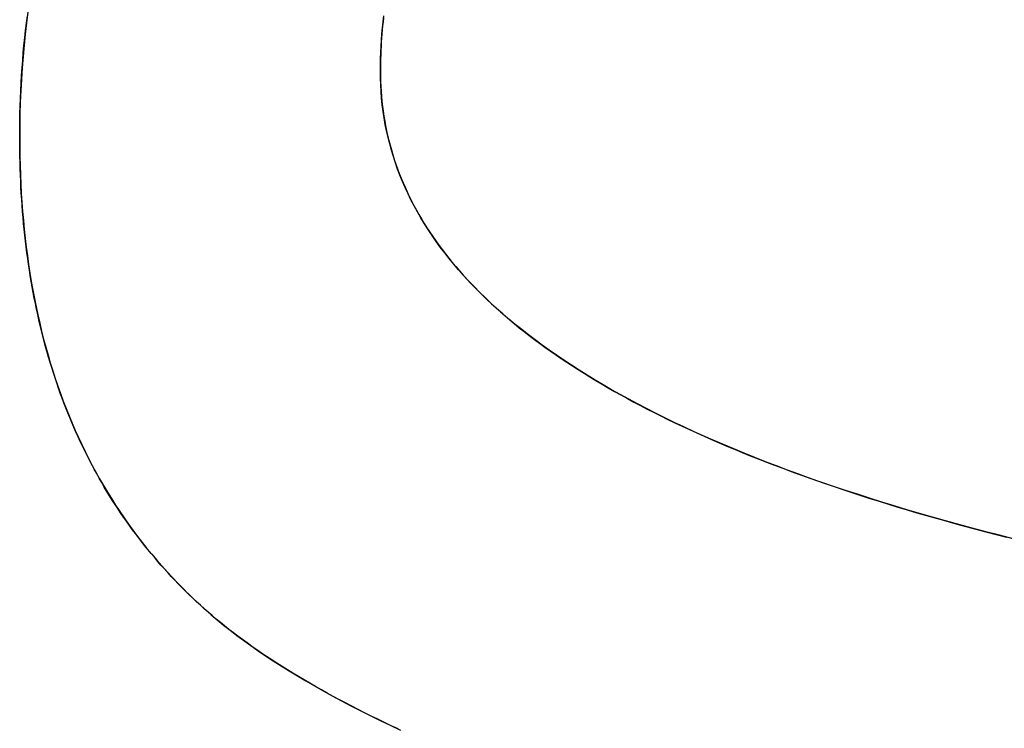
# Model space of a CAD drawing. Extents: x -1.48 to 1.48, y -1.03 to 1.03.
# Tile 44 of 90: x 0.0124 to 0.0456, y -0.5728 to -0.5489. Entities that reach past the tile are written whole.
import ezdxf

# ---------------------------------------------------------------- set-up
doc = ezdxf.new("R2010")
doc.units = 0
doc.layers.get('0').update_dxf_attribs({"linetype": 'CONTINUOUS'})

# ---------------------------------------------------------------- blocks, each defined once
blk = doc.blocks.new('*U1')
for p, q in [((0.024592, -0.550631, 0.154), (0.024592, -0.550631, 0.1539)), ((0.024592, -0.550631, 0.154), (0.024592, -0.550631, 0.1539)), ((0.012421, -0.552851, 0.154), (0.012421, -0.552851, 0.1539)), ((0.012421, -0.552851, 0.154), (0.012421, -0.552851, 0.1539))]:
    blk.add_line(p, q)
for points in [[(0.012421, -0.552851, 0.154), (0.012422, -0.552587, 0.154), (0.012425, -0.552324, 0.154), (0.01243, -0.552063, 0.154), (0.012437, -0.551802, 0.154), (0.012446, -0.551542, 0.154), (0.012457, -0.551284, 0.154), (0.01247, -0.551026, 0.154), (0.012485, -0.55077, 0.154), (0.012502, -0.550515, 0.154), (0.012522, -0.550261, 0.154), (0.012543, -0.550008, 0.154), (0.012566, -0.549756, 0.154), (0.012591, -0.549505, 0.154), (0.012618, -0.549256, 0.154), (0.012648, -0.549007, 0.154), (0.012679, -0.54876, 0.154)], [(0.012696, -0.548626, 0.1539), (0.012649, -0.548997, 0.1539), (0.012605, -0.549372, 0.1539), (0.012567, -0.549748, 0.1539), (0.012533, -0.550127, 0.1539), (0.012503, -0.550509, 0.1539), (0.012478, -0.550893, 0.1539), (0.012457, -0.55128, 0.1539), (0.012441, -0.551669, 0.1539), (0.01243, -0.55206, 0.1539), (0.012423, -0.552455, 0.1539), (0.012421, -0.552851, 0.1539)], [(0.012696, -0.548626, 0.1539), (0.012649, -0.548997, 0.1539), (0.012605, -0.549372, 0.1539), (0.012567, -0.549748, 0.1539), (0.012533, -0.550127, 0.1539), (0.012503, -0.550509, 0.1539), (0.012478, -0.550893, 0.1539), (0.012457, -0.55128, 0.1539), (0.012441, -0.551669, 0.1539), (0.01243, -0.55206, 0.1539), (0.012423, -0.552455, 0.1539), (0.012421, -0.552851, 0.1539)], [(0.012421, -0.552851, 0.154), (0.012422, -0.552587, 0.154), (0.012425, -0.552324, 0.154), (0.01243, -0.552063, 0.154), (0.012437, -0.551802, 0.154), (0.012446, -0.551542, 0.154), (0.012457, -0.551284, 0.154), (0.01247, -0.551026, 0.154), (0.012485, -0.55077, 0.154), (0.012502, -0.550515, 0.154), (0.012522, -0.550261, 0.154), (0.012543, -0.550008, 0.154), (0.012566, -0.549756, 0.154), (0.012591, -0.549505, 0.154), (0.012618, -0.549256, 0.154), (0.012648, -0.549007, 0.154), (0.012679, -0.54876, 0.154)], [(0.024696, -0.548826, 0.154), (0.024681, -0.548961, 0.154), (0.024667, -0.549097, 0.154), (0.024653, -0.549234, 0.154), (0.024642, -0.549371, 0.154), (0.024631, -0.549509, 0.154), (0.024622, -0.549647, 0.154), (0.024614, -0.549786, 0.154), (0.024607, -0.549925, 0.154), (0.024602, -0.550065, 0.154), (0.024597, -0.550206, 0.154), (0.024594, -0.550347, 0.154), (0.024592, -0.550489, 0.154), (0.024592, -0.550631, 0.154)], [(0.024592, -0.550631, 0.1539), (0.024593, -0.550417, 0.1539), (0.024597, -0.550205, 0.1539), (0.024604, -0.549993, 0.1539), (0.024614, -0.549784, 0.1539), (0.024627, -0.549575, 0.1539), (0.024642, -0.549368, 0.1539), (0.02466, -0.549162, 0.1539), (0.024681, -0.548957, 0.1539), (0.024705, -0.548754, 0.1539)], [(0.024592, -0.550631, 0.1539), (0.024593, -0.550417, 0.1539), (0.024597, -0.550205, 0.1539), (0.024604, -0.549993, 0.1539), (0.024614, -0.549784, 0.1539), (0.024627, -0.549575, 0.1539), (0.024642, -0.549368, 0.1539), (0.02466, -0.549162, 0.1539), (0.024681, -0.548957, 0.1539), (0.024705, -0.548754, 0.1539)], [(0.024696, -0.548826, 0.154), (0.024681, -0.548961, 0.154), (0.024667, -0.549097, 0.154), (0.024653, -0.549234, 0.154), (0.024642, -0.549371, 0.154), (0.024631, -0.549509, 0.154), (0.024622, -0.549647, 0.154), (0.024614, -0.549786, 0.154), (0.024607, -0.549925, 0.154), (0.024602, -0.550065, 0.154), (0.024597, -0.550206, 0.154), (0.024594, -0.550347, 0.154), (0.024592, -0.550489, 0.154), (0.024592, -0.550631, 0.154)], [(0.024592, -0.550631, 0.154), (0.024593, -0.550802, 0.154), (0.024598, -0.550972, 0.154), (0.024605, -0.551142, 0.154), (0.024615, -0.55131, 0.154), (0.024628, -0.551479, 0.154), (0.024644, -0.551646, 0.154), (0.024663, -0.551813, 0.154), (0.024684, -0.551979, 0.154), (0.024709, -0.552144, 0.154), (0.024736, -0.552309, 0.154), (0.024766, -0.552473, 0.154), (0.0248, -0.552636, 0.154), (0.024836, -0.552799, 0.154), (0.024875, -0.552961, 0.154), (0.024917, -0.553122, 0.154), (0.024961, -0.553283, 0.154), (0.025009, -0.553442, 0.154), (0.025059, -0.553602, 0.154), (0.025113, -0.55376, 0.154), (0.025169, -0.553918, 0.154), (0.025228, -0.554075, 0.154), (0.02529, -0.554232, 0.154), (0.025355, -0.554388, 0.154), (0.025423, -0.554543, 0.154), (0.025494, -0.554697, 0.154), (0.025567, -0.554851, 0.154), (0.025644, -0.555004, 0.154), (0.025723, -0.555156, 0.154), (0.025805, -0.555308, 0.154), (0.02589, -0.555459, 0.154), (0.025978, -0.555609, 0.154), (0.026069, -0.555759, 0.154), (0.026163, -0.555908, 0.154), (0.02626, -0.556056, 0.154), (0.026359, -0.556204, 0.154), (0.026462, -0.556351, 0.154), (0.026567, -0.556497, 0.154), (0.026675, -0.556643, 0.154), (0.026786, -0.556787, 0.154), (0.0269, -0.556932, 0.154), (0.027017, -0.557075, 0.154), (0.027137, -0.557218, 0.154), (0.027259, -0.55736, 0.154), (0.027385, -0.557501, 0.154), (0.027513, -0.557642, 0.154), (0.027645, -0.557782, 0.154), (0.027779, -0.557922, 0.154), (0.027916, -0.55806, 0.154), (0.028056, -0.558198, 0.154), (0.028199, -0.558336, 0.154), (0.028345, -0.558472, 0.154), (0.028493, -0.558608, 0.154), (0.028645, -0.558744, 0.154), (0.028799, -0.558878, 0.154), (0.028956, -0.559012, 0.154), (0.029116, -0.559146, 0.154), (0.029279, -0.559278, 0.154), (0.029445, -0.55941, 0.154), (0.029614, -0.559541, 0.154), (0.029786, -0.559672, 0.154), (0.02996, -0.559802, 0.154), (0.030138, -0.559931, 0.154), (0.030318, -0.560059, 0.154), (0.030501, -0.560187, 0.154), (0.030687, -0.560314, 0.154), (0.030877, -0.56044, 0.154), (0.031068, -0.560566, 0.154), (0.031263, -0.560691, 0.154), (0.031461, -0.560816, 0.154), (0.031661, -0.560939, 0.154), (0.031865, -0.561062, 0.154), (0.032071, -0.561185, 0.154), (0.03228, -0.561306, 0.154), (0.032492, -0.561427, 0.154), (0.032707, -0.561547, 0.154), (0.032925, -0.561667, 0.154), (0.033146, -0.561786, 0.154), (0.03337, -0.561904, 0.154), (0.033596, -0.562022, 0.154), (0.033826, -0.562138, 0.154), (0.034058, -0.562255, 0.154), (0.034293, -0.56237, 0.154), (0.034531, -0.562485, 0.154), (0.034772, -0.562599, 0.154), (0.035016, -0.562712, 0.154), (0.035263, -0.562825, 0.154), (0.035512, -0.562937, 0.154), (0.035765, -0.563049, 0.154), (0.03602, -0.563159, 0.154), (0.036278, -0.563269, 0.154), (0.036539, -0.563379, 0.154), (0.036803, -0.563487, 0.154), (0.03707, -0.563595, 0.154), (0.03734, -0.563702, 0.154), (0.037613, -0.563809, 0.154), (0.037888, -0.563915, 0.154), (0.038167, -0.56402, 0.154), (0.038448, -0.564125, 0.154), (0.038732, -0.564229, 0.154), (0.039019, -0.564332, 0.154), (0.039309, -0.564434, 0.154), (0.039602, -0.564536, 0.154), (0.039898, -0.564637, 0.154), (0.040197, -0.564738, 0.154), (0.040498, -0.564837, 0.154), (0.040803, -0.564937, 0.154), (0.04111, -0.565035, 0.154), (0.04142, -0.565133, 0.154), (0.041733, -0.56523, 0.154), (0.042049, -0.565326, 0.154), (0.042368, -0.565422, 0.154), (0.04269, -0.565517, 0.154), (0.043014, -0.565611, 0.154), (0.043342, -0.565705, 0.154), (0.043672, -0.565797, 0.154), (0.044006, -0.56589, 0.154), (0.044342, -0.565981, 0.154), (0.044681, -0.566072, 0.154), (0.045023, -0.566162, 0.154), (0.045368, -0.566252, 0.154), (0.045715, -0.566341, 0.154)], [(0.045944, -0.566398, 0.1539), (0.045477, -0.56628, 0.1539), (0.045016, -0.56616, 0.1539), (0.044559, -0.56604, 0.1539), (0.044108, -0.565918, 0.1539), (0.043662, -0.565795, 0.1539), (0.043221, -0.56567, 0.1539), (0.042785, -0.565544, 0.1539), (0.042355, -0.565418, 0.1539), (0.041929, -0.56529, 0.1539), (0.041509, -0.56516, 0.1539), (0.041094, -0.56503, 0.1539), (0.040684, -0.564898, 0.1539), (0.040279, -0.564765, 0.1539), (0.039879, -0.564631, 0.1539), (0.039485, -0.564495, 0.1539), (0.039095, -0.564359, 0.1539), (0.038711, -0.564221, 0.1539), (0.038332, -0.564082, 0.1539), (0.037958, -0.563942, 0.1539), (0.03759, -0.5638, 0.1539), (0.037226, -0.563657, 0.1539), (0.036868, -0.563513, 0.1539), (0.036514, -0.563368, 0.1539), (0.036166, -0.563222, 0.1539), (0.035824, -0.563074, 0.1539), (0.035486, -0.562925, 0.1539), (0.035153, -0.562775, 0.1539), (0.034826, -0.562624, 0.1539), (0.034503, -0.562472, 0.1539), (0.034186, -0.562318, 0.1539), (0.033874, -0.562163, 0.1539), (0.033567, -0.562007, 0.1539), (0.033266, -0.561849, 0.1539), (0.032969, -0.561691, 0.1539), (0.032678, -0.561531, 0.1539), (0.032392, -0.56137, 0.1539), (0.032111, -0.561208, 0.1539), (0.031835, -0.561044, 0.1539), (0.031564, -0.560879, 0.1539), (0.031298, -0.560713, 0.1539), (0.031038, -0.560546, 0.1539), (0.030783, -0.560378, 0.1539), (0.030533, -0.560208, 0.1539), (0.030288, -0.560038, 0.1539), (0.030048, -0.559865, 0.1539), (0.029813, -0.559692, 0.1539), (0.029584, -0.559518, 0.1539), (0.029359, -0.559342, 0.1539), (0.02914, -0.559165, 0.1539), (0.028926, -0.558987, 0.1539), (0.028717, -0.558808, 0.1539), (0.028514, -0.558627, 0.1539), (0.028315, -0.558445, 0.1539), (0.028122, -0.558262, 0.1539), (0.027933, -0.558078, 0.1539), (0.02775, -0.557892, 0.1539), (0.027572, -0.557706, 0.1539), (0.0274, -0.557518, 0.1539), (0.027232, -0.557329, 0.1539), (0.02707, -0.557138, 0.1539), (0.026912, -0.556947, 0.1539), (0.02676, -0.556754, 0.1539), (0.026613, -0.55656, 0.1539), (0.026471, -0.556365, 0.1539), (0.026335, -0.556168, 0.1539), (0.026203, -0.55597, 0.1539), (0.026077, -0.555772, 0.1539), (0.025956, -0.555571, 0.1539), (0.02584, -0.55537, 0.1539), (0.025729, -0.555167, 0.1539), (0.025623, -0.554964, 0.1539), (0.025523, -0.554759, 0.1539), (0.025427, -0.554552, 0.1539), (0.025337, -0.554345, 0.1539), (0.025252, -0.554136, 0.1539), (0.025172, -0.553926, 0.1539), (0.025097, -0.553715, 0.1539), (0.025028, -0.553503, 0.1539), (0.024963, -0.553289, 0.1539), (0.024904, -0.553075, 0.1539), (0.02485, -0.552859, 0.1539), (0.024801, -0.552641, 0.1539), (0.024757, -0.552423, 0.1539), (0.024718, -0.552203, 0.1539), (0.024685, -0.551982, 0.1539), (0.024656, -0.55176, 0.1539), (0.024633, -0.551537, 0.1539), (0.024615, -0.551312, 0.1539), (0.024602, -0.551086, 0.1539), (0.024594, -0.550859, 0.1539), (0.024592, -0.550631, 0.1539)], [(0.045944, -0.566398, 0.1539), (0.045477, -0.56628, 0.1539), (0.045016, -0.56616, 0.1539), (0.044559, -0.56604, 0.1539), (0.044108, -0.565918, 0.1539), (0.043662, -0.565795, 0.1539), (0.043221, -0.56567, 0.1539), (0.042785, -0.565544, 0.1539), (0.042355, -0.565418, 0.1539), (0.041929, -0.56529, 0.1539), (0.041509, -0.56516, 0.1539), (0.041094, -0.56503, 0.1539), (0.040684, -0.564898, 0.1539), (0.040279, -0.564765, 0.1539), (0.039879, -0.564631, 0.1539), (0.039485, -0.564495, 0.1539), (0.039095, -0.564359, 0.1539), (0.038711, -0.564221, 0.1539), (0.038332, -0.564082, 0.1539), (0.037958, -0.563942, 0.1539), (0.03759, -0.5638, 0.1539), (0.037226, -0.563657, 0.1539), (0.036868, -0.563513, 0.1539), (0.036514, -0.563368, 0.1539), (0.036166, -0.563222, 0.1539), (0.035824, -0.563074, 0.1539), (0.035486, -0.562925, 0.1539), (0.035153, -0.562775, 0.1539), (0.034826, -0.562624, 0.1539), (0.034503, -0.562472, 0.1539), (0.034186, -0.562318, 0.1539), (0.033874, -0.562163, 0.1539), (0.033567, -0.562007, 0.1539), (0.033266, -0.561849, 0.1539), (0.032969, -0.561691, 0.1539), (0.032678, -0.561531, 0.1539), (0.032392, -0.56137, 0.1539), (0.032111, -0.561208, 0.1539), (0.031835, -0.561044, 0.1539), (0.031564, -0.560879, 0.1539), (0.031298, -0.560713, 0.1539), (0.031038, -0.560546, 0.1539), (0.030783, -0.560378, 0.1539), (0.030533, -0.560208, 0.1539), (0.030288, -0.560038, 0.1539), (0.030048, -0.559865, 0.1539), (0.029813, -0.559692, 0.1539), (0.029584, -0.559518, 0.1539), (0.029359, -0.559342, 0.1539), (0.02914, -0.559165, 0.1539), (0.028926, -0.558987, 0.1539), (0.028717, -0.558808, 0.1539), (0.028514, -0.558627, 0.1539), (0.028315, -0.558445, 0.1539), (0.028122, -0.558262, 0.1539), (0.027933, -0.558078, 0.1539), (0.02775, -0.557892, 0.1539), (0.027572, -0.557706, 0.1539), (0.0274, -0.557518, 0.1539), (0.027232, -0.557329, 0.1539), (0.02707, -0.557138, 0.1539), (0.026912, -0.556947, 0.1539), (0.02676, -0.556754, 0.1539), (0.026613, -0.55656, 0.1539), (0.026471, -0.556365, 0.1539), (0.026335, -0.556168, 0.1539), (0.026203, -0.55597, 0.1539), (0.026077, -0.555772, 0.1539), (0.025956, -0.555571, 0.1539), (0.02584, -0.55537, 0.1539), (0.025729, -0.555167, 0.1539), (0.025623, -0.554964, 0.1539), (0.025523, -0.554759, 0.1539), (0.025427, -0.554552, 0.1539), (0.025337, -0.554345, 0.1539), (0.025252, -0.554136, 0.1539), (0.025172, -0.553926, 0.1539), (0.025097, -0.553715, 0.1539), (0.025028, -0.553503, 0.1539), (0.024963, -0.553289, 0.1539), (0.024904, -0.553075, 0.1539), (0.02485, -0.552859, 0.1539), (0.024801, -0.552641, 0.1539), (0.024757, -0.552423, 0.1539), (0.024718, -0.552203, 0.1539), (0.024685, -0.551982, 0.1539), (0.024656, -0.55176, 0.1539), (0.024633, -0.551537, 0.1539), (0.024615, -0.551312, 0.1539), (0.024602, -0.551086, 0.1539), (0.024594, -0.550859, 0.1539), (0.024592, -0.550631, 0.1539)], [(0.024592, -0.550631, 0.154), (0.024593, -0.550802, 0.154), (0.024598, -0.550972, 0.154), (0.024605, -0.551142, 0.154), (0.024615, -0.55131, 0.154), (0.024628, -0.551479, 0.154), (0.024644, -0.551646, 0.154), (0.024663, -0.551813, 0.154), (0.024684, -0.551979, 0.154), (0.024709, -0.552144, 0.154), (0.024736, -0.552309, 0.154), (0.024766, -0.552473, 0.154), (0.0248, -0.552636, 0.154), (0.024836, -0.552799, 0.154), (0.024875, -0.552961, 0.154), (0.024917, -0.553122, 0.154), (0.024961, -0.553283, 0.154), (0.025009, -0.553442, 0.154), (0.025059, -0.553602, 0.154), (0.025113, -0.55376, 0.154), (0.025169, -0.553918, 0.154), (0.025228, -0.554075, 0.154), (0.02529, -0.554232, 0.154), (0.025355, -0.554388, 0.154), (0.025423, -0.554543, 0.154), (0.025494, -0.554697, 0.154), (0.025567, -0.554851, 0.154), (0.025644, -0.555004, 0.154), (0.025723, -0.555156, 0.154), (0.025805, -0.555308, 0.154), (0.02589, -0.555459, 0.154), (0.025978, -0.555609, 0.154), (0.026069, -0.555759, 0.154), (0.026163, -0.555908, 0.154), (0.02626, -0.556056, 0.154), (0.026359, -0.556204, 0.154), (0.026462, -0.556351, 0.154), (0.026567, -0.556497, 0.154), (0.026675, -0.556643, 0.154), (0.026786, -0.556787, 0.154), (0.0269, -0.556932, 0.154), (0.027017, -0.557075, 0.154), (0.027137, -0.557218, 0.154), (0.027259, -0.55736, 0.154), (0.027385, -0.557501, 0.154), (0.027513, -0.557642, 0.154), (0.027645, -0.557782, 0.154), (0.027779, -0.557922, 0.154), (0.027916, -0.55806, 0.154), (0.028056, -0.558198, 0.154), (0.028199, -0.558336, 0.154), (0.028345, -0.558472, 0.154), (0.028493, -0.558608, 0.154), (0.028645, -0.558744, 0.154), (0.028799, -0.558878, 0.154), (0.028956, -0.559012, 0.154), (0.029116, -0.559146, 0.154), (0.029279, -0.559278, 0.154), (0.029445, -0.55941, 0.154), (0.029614, -0.559541, 0.154), (0.029786, -0.559672, 0.154), (0.02996, -0.559802, 0.154), (0.030138, -0.559931, 0.154), (0.030318, -0.560059, 0.154), (0.030501, -0.560187, 0.154), (0.030687, -0.560314, 0.154), (0.030877, -0.56044, 0.154), (0.031068, -0.560566, 0.154), (0.031263, -0.560691, 0.154), (0.031461, -0.560816, 0.154), (0.031661, -0.560939, 0.154), (0.031865, -0.561062, 0.154), (0.032071, -0.561185, 0.154), (0.03228, -0.561306, 0.154), (0.032492, -0.561427, 0.154), (0.032707, -0.561547, 0.154), (0.032925, -0.561667, 0.154), (0.033146, -0.561786, 0.154), (0.03337, -0.561904, 0.154), (0.033596, -0.562022, 0.154), (0.033826, -0.562138, 0.154), (0.034058, -0.562255, 0.154), (0.034293, -0.56237, 0.154), (0.034531, -0.562485, 0.154), (0.034772, -0.562599, 0.154), (0.035016, -0.562712, 0.154), (0.035263, -0.562825, 0.154), (0.035512, -0.562937, 0.154), (0.035765, -0.563049, 0.154), (0.03602, -0.563159, 0.154), (0.036278, -0.563269, 0.154), (0.036539, -0.563379, 0.154), (0.036803, -0.563487, 0.154), (0.03707, -0.563595, 0.154), (0.03734, -0.563702, 0.154), (0.037613, -0.563809, 0.154), (0.037888, -0.563915, 0.154), (0.038167, -0.56402, 0.154), (0.038448, -0.564125, 0.154), (0.038732, -0.564229, 0.154), (0.039019, -0.564332, 0.154), (0.039309, -0.564434, 0.154), (0.039602, -0.564536, 0.154), (0.039898, -0.564637, 0.154), (0.040197, -0.564738, 0.154), (0.040498, -0.564837, 0.154), (0.040803, -0.564937, 0.154), (0.04111, -0.565035, 0.154), (0.04142, -0.565133, 0.154), (0.041733, -0.56523, 0.154), (0.042049, -0.565326, 0.154), (0.042368, -0.565422, 0.154), (0.04269, -0.565517, 0.154), (0.043014, -0.565611, 0.154), (0.043342, -0.565705, 0.154), (0.043672, -0.565797, 0.154), (0.044006, -0.56589, 0.154), (0.044342, -0.565981, 0.154), (0.044681, -0.566072, 0.154), (0.045023, -0.566162, 0.154), (0.045368, -0.566252, 0.154), (0.045715, -0.566341, 0.154)], [(0.025188, -0.572811, 0.154), (0.024957, -0.572703, 0.154), (0.024728, -0.572594, 0.154), (0.024503, -0.572485, 0.154), (0.02428, -0.572376, 0.154), (0.02406, -0.572266, 0.154), (0.023842, -0.572156, 0.154), (0.023628, -0.572046, 0.154), (0.023416, -0.571936, 0.154), (0.023208, -0.571826, 0.154), (0.023002, -0.571715, 0.154), (0.022799, -0.571604, 0.154), (0.022599, -0.571493, 0.154), (0.022401, -0.571382, 0.154), (0.022207, -0.57127, 0.154), (0.022015, -0.571158, 0.154), (0.021826, -0.571046, 0.154), (0.02164, -0.570934, 0.154), (0.021457, -0.570821, 0.154), (0.021277, -0.570708, 0.154), (0.0211, -0.570595, 0.154), (0.020925, -0.570482, 0.154), (0.020753, -0.570369, 0.154), (0.020584, -0.570255, 0.154), (0.020418, -0.570141, 0.154), (0.020255, -0.570027, 0.154), (0.020095, -0.569912, 0.154), (0.019937, -0.569798, 0.154), (0.019783, -0.569683, 0.154), (0.019631, -0.569567, 0.154), (0.019482, -0.569452, 0.154), (0.019336, -0.569336, 0.154), (0.019192, -0.569221, 0.154), (0.019052, -0.569105, 0.154), (0.018914, -0.568988, 0.154), (0.01878, -0.568872, 0.154), (0.018648, -0.568755, 0.154), (0.018519, -0.568638, 0.154), (0.018391, -0.56852, 0.154), (0.018264, -0.568401, 0.154), (0.018139, -0.568281, 0.154), (0.018016, -0.568159, 0.154), (0.017894, -0.568037, 0.154), (0.017773, -0.567914, 0.154), (0.017653, -0.56779, 0.154), (0.017535, -0.567665, 0.154), (0.017418, -0.567538, 0.154), (0.017302, -0.567411, 0.154), (0.017188, -0.567283, 0.154), (0.017075, -0.567154, 0.154), (0.016964, -0.567023, 0.154), (0.016854, -0.566892, 0.154), (0.016745, -0.566759, 0.154), (0.016637, -0.566626, 0.154), (0.016532, -0.566492, 0.154), (0.016427, -0.566356, 0.154), (0.016323, -0.56622, 0.154), (0.016221, -0.566082, 0.154), (0.016121, -0.565944, 0.154), (0.016021, -0.565804, 0.154), (0.015923, -0.565664, 0.154), (0.015827, -0.565522, 0.154), (0.015731, -0.565379, 0.154), (0.015638, -0.565236, 0.154), (0.015545, -0.565091, 0.154), (0.015454, -0.564945, 0.154), (0.015364, -0.564799, 0.154), (0.015275, -0.564651, 0.154), (0.015188, -0.564502, 0.154), (0.015102, -0.564352, 0.154), (0.015018, -0.564201, 0.154), (0.014935, -0.56405, 0.154), (0.014853, -0.563897, 0.154), (0.014773, -0.563743, 0.154), (0.014694, -0.563588, 0.154), (0.014616, -0.563432, 0.154), (0.01454, -0.563275, 0.154), (0.014465, -0.563117, 0.154), (0.014391, -0.562958, 0.154), (0.014319, -0.562798, 0.154), (0.014248, -0.562637, 0.154), (0.014178, -0.562475, 0.154), (0.01411, -0.562312, 0.154), (0.014043, -0.562148, 0.154), (0.013978, -0.561983, 0.154), (0.013913, -0.561816, 0.154), (0.01385, -0.561649, 0.154), (0.013789, -0.561481, 0.154), (0.013729, -0.561312, 0.154), (0.01367, -0.561141, 0.154), (0.013613, -0.56097, 0.154), (0.013557, -0.560798, 0.154), (0.013502, -0.560624, 0.154), (0.013449, -0.56045, 0.154), (0.013397, -0.560275, 0.154), (0.013346, -0.560098, 0.154), (0.013296, -0.559921, 0.154), (0.013248, -0.559742, 0.154), (0.013202, -0.559563, 0.154), (0.013157, -0.559382, 0.154), (0.013113, -0.559201, 0.154), (0.01307, -0.559018, 0.154), (0.013029, -0.558835, 0.154), (0.012989, -0.55865, 0.154), (0.012951, -0.558464, 0.154), (0.012913, -0.558278, 0.154), (0.012878, -0.55809, 0.154), (0.012843, -0.557901, 0.154), (0.01281, -0.557712, 0.154), (0.012778, -0.557521, 0.154), (0.012748, -0.557329, 0.154), (0.012719, -0.557136, 0.154), (0.012691, -0.556943, 0.154), (0.012665, -0.556748, 0.154), (0.01264, -0.556552, 0.154), (0.012616, -0.556355, 0.154), (0.012594, -0.556157, 0.154), (0.012573, -0.555958, 0.154), (0.012553, -0.555758, 0.154), (0.012535, -0.555557, 0.154), (0.012518, -0.555355, 0.154), (0.012503, -0.555152, 0.154), (0.012488, -0.554948, 0.154), (0.012476, -0.554743, 0.154), (0.012464, -0.554537, 0.154), (0.012454, -0.55433, 0.154), (0.012445, -0.554122, 0.154), (0.012438, -0.553912, 0.154), (0.012432, -0.553702, 0.154), (0.012427, -0.553491, 0.154), (0.012424, -0.553279, 0.154), (0.012422, -0.553065, 0.154), (0.012421, -0.552851, 0.154)], [(0.012421, -0.552851, 0.1539), (0.012422, -0.553173, 0.1539), (0.012427, -0.553493, 0.1539), (0.012435, -0.55381, 0.1539), (0.012445, -0.554125, 0.1539), (0.012459, -0.554437, 0.1539), (0.012476, -0.554748, 0.1539), (0.012496, -0.555056, 0.1539), (0.012519, -0.555362, 0.1539), (0.012545, -0.555665, 0.1539), (0.012574, -0.555966, 0.1539), (0.012606, -0.556265, 0.1539), (0.012641, -0.556561, 0.1539), (0.012679, -0.556855, 0.1539), (0.01272, -0.557147, 0.1539), (0.012765, -0.557437, 0.1539), (0.012812, -0.557724, 0.1539), (0.012863, -0.558009, 0.1539), (0.012916, -0.558291, 0.1539), (0.012972, -0.558571, 0.1539), (0.013032, -0.558849, 0.1539), (0.013095, -0.559125, 0.1539), (0.013161, -0.559398, 0.1539), (0.013229, -0.559669, 0.1539), (0.013301, -0.559938, 0.1539), (0.013376, -0.560204, 0.1539), (0.013454, -0.560468, 0.1539), (0.013535, -0.56073, 0.1539), (0.013619, -0.560989, 0.1539), (0.013706, -0.561246, 0.1539), (0.013796, -0.561501, 0.1539), (0.013889, -0.561753, 0.1539), (0.013986, -0.562003, 0.1539), (0.014085, -0.562251, 0.1539), (0.014187, -0.562497, 0.1539), (0.014293, -0.56274, 0.1539), (0.014401, -0.562981, 0.1539), (0.014513, -0.563219, 0.1539), (0.014628, -0.563455, 0.1539), (0.014745, -0.563689, 0.1539), (0.014866, -0.563921, 0.1539), (0.01499, -0.56415, 0.1539), (0.015117, -0.564377, 0.1539), (0.015246, -0.564602, 0.1539), (0.015379, -0.564824, 0.1539), (0.015515, -0.565044, 0.1539), (0.015654, -0.565262, 0.1539), (0.015797, -0.565477, 0.1539), (0.015942, -0.56569, 0.1539), (0.01609, -0.565901, 0.1539), (0.016241, -0.566109, 0.1539), (0.016396, -0.566315, 0.1539), (0.016553, -0.566519, 0.1539), (0.016713, -0.566721, 0.1539), (0.016877, -0.56692, 0.1539), (0.017044, -0.567117, 0.1539), (0.017213, -0.567311, 0.1539), (0.017386, -0.567503, 0.1539), (0.017562, -0.567693, 0.1539), (0.01774, -0.567881, 0.1539), (0.017922, -0.568066, 0.1539), (0.018107, -0.568249, 0.1539), (0.018295, -0.56843, 0.1539), (0.018486, -0.568608, 0.1539), (0.018681, -0.568784, 0.1539), (0.018881, -0.56896, 0.1539), (0.019088, -0.569135, 0.1539), (0.019302, -0.569309, 0.1539), (0.019521, -0.569483, 0.1539), (0.019748, -0.569656, 0.1539), (0.01998, -0.569829, 0.1539), (0.02022, -0.570001, 0.1539), (0.020465, -0.570173, 0.1539), (0.020717, -0.570344, 0.1539), (0.020976, -0.570515, 0.1539), (0.02124, -0.570685, 0.1539), (0.021512, -0.570855, 0.1539), (0.021789, -0.571024, 0.1539), (0.022074, -0.571192, 0.1539), (0.022364, -0.57136, 0.1539), (0.022661, -0.571528, 0.1539), (0.022965, -0.571695, 0.1539), (0.023275, -0.571861, 0.1539), (0.023591, -0.572027, 0.1539), (0.023914, -0.572193, 0.1539), (0.024243, -0.572357, 0.1539), (0.024579, -0.572522, 0.1539), (0.024921, -0.572686, 0.1539), (0.025269, -0.572849, 0.1539)], [(0.012421, -0.552851, 0.1539), (0.012422, -0.553173, 0.1539), (0.012427, -0.553493, 0.1539), (0.012435, -0.55381, 0.1539), (0.012445, -0.554125, 0.1539), (0.012459, -0.554437, 0.1539), (0.012476, -0.554748, 0.1539), (0.012496, -0.555056, 0.1539), (0.012519, -0.555362, 0.1539), (0.012545, -0.555665, 0.1539), (0.012574, -0.555966, 0.1539), (0.012606, -0.556265, 0.1539), (0.012641, -0.556561, 0.1539), (0.012679, -0.556855, 0.1539), (0.01272, -0.557147, 0.1539), (0.012765, -0.557437, 0.1539), (0.012812, -0.557724, 0.1539), (0.012863, -0.558009, 0.1539), (0.012916, -0.558291, 0.1539), (0.012972, -0.558571, 0.1539), (0.013032, -0.558849, 0.1539), (0.013095, -0.559125, 0.1539), (0.013161, -0.559398, 0.1539), (0.013229, -0.559669, 0.1539), (0.013301, -0.559938, 0.1539), (0.013376, -0.560204, 0.1539), (0.013454, -0.560468, 0.1539), (0.013535, -0.56073, 0.1539), (0.013619, -0.560989, 0.1539), (0.013706, -0.561246, 0.1539), (0.013796, -0.561501, 0.1539), (0.013889, -0.561753, 0.1539), (0.013986, -0.562003, 0.1539), (0.014085, -0.562251, 0.1539), (0.014187, -0.562497, 0.1539), (0.014293, -0.56274, 0.1539), (0.014401, -0.562981, 0.1539), (0.014513, -0.563219, 0.1539), (0.014628, -0.563455, 0.1539), (0.014745, -0.563689, 0.1539), (0.014866, -0.563921, 0.1539), (0.01499, -0.56415, 0.1539), (0.015117, -0.564377, 0.1539), (0.015246, -0.564602, 0.1539), (0.015379, -0.564824, 0.1539), (0.015515, -0.565044, 0.1539), (0.015654, -0.565262, 0.1539), (0.015797, -0.565477, 0.1539), (0.015942, -0.56569, 0.1539), (0.01609, -0.565901, 0.1539), (0.016241, -0.566109, 0.1539), (0.016396, -0.566315, 0.1539), (0.016553, -0.566519, 0.1539), (0.016713, -0.566721, 0.1539), (0.016877, -0.56692, 0.1539), (0.017044, -0.567117, 0.1539), (0.017213, -0.567311, 0.1539), (0.017386, -0.567503, 0.1539), (0.017562, -0.567693, 0.1539), (0.01774, -0.567881, 0.1539), (0.017922, -0.568066, 0.1539), (0.018107, -0.568249, 0.1539), (0.018295, -0.56843, 0.1539), (0.018486, -0.568608, 0.1539), (0.018681, -0.568784, 0.1539), (0.018881, -0.56896, 0.1539), (0.019088, -0.569135, 0.1539), (0.019302, -0.569309, 0.1539), (0.019521, -0.569483, 0.1539), (0.019748, -0.569656, 0.1539), (0.01998, -0.569829, 0.1539), (0.02022, -0.570001, 0.1539), (0.020465, -0.570173, 0.1539), (0.020717, -0.570344, 0.1539), (0.020976, -0.570515, 0.1539), (0.02124, -0.570685, 0.1539), (0.021512, -0.570855, 0.1539), (0.021789, -0.571024, 0.1539), (0.022074, -0.571192, 0.1539), (0.022364, -0.57136, 0.1539), (0.022661, -0.571528, 0.1539), (0.022965, -0.571695, 0.1539), (0.023275, -0.571861, 0.1539), (0.023591, -0.572027, 0.1539), (0.023914, -0.572193, 0.1539), (0.024243, -0.572357, 0.1539), (0.024579, -0.572522, 0.1539), (0.024921, -0.572686, 0.1539), (0.025269, -0.572849, 0.1539)], [(0.025188, -0.572811, 0.154), (0.024957, -0.572703, 0.154), (0.024728, -0.572594, 0.154), (0.024503, -0.572485, 0.154), (0.02428, -0.572376, 0.154), (0.02406, -0.572266, 0.154), (0.023842, -0.572156, 0.154), (0.023628, -0.572046, 0.154), (0.023416, -0.571936, 0.154), (0.023208, -0.571826, 0.154), (0.023002, -0.571715, 0.154), (0.022799, -0.571604, 0.154), (0.022599, -0.571493, 0.154), (0.022401, -0.571382, 0.154), (0.022207, -0.57127, 0.154), (0.022015, -0.571158, 0.154), (0.021826, -0.571046, 0.154), (0.02164, -0.570934, 0.154), (0.021457, -0.570821, 0.154), (0.021277, -0.570708, 0.154), (0.0211, -0.570595, 0.154), (0.020925, -0.570482, 0.154), (0.020753, -0.570369, 0.154), (0.020584, -0.570255, 0.154), (0.020418, -0.570141, 0.154), (0.020255, -0.570027, 0.154), (0.020095, -0.569912, 0.154), (0.019937, -0.569798, 0.154), (0.019783, -0.569683, 0.154), (0.019631, -0.569567, 0.154), (0.019482, -0.569452, 0.154), (0.019336, -0.569336, 0.154), (0.019192, -0.569221, 0.154), (0.019052, -0.569105, 0.154), (0.018914, -0.568988, 0.154), (0.01878, -0.568872, 0.154), (0.018648, -0.568755, 0.154), (0.018519, -0.568638, 0.154), (0.018391, -0.56852, 0.154), (0.018264, -0.568401, 0.154), (0.018139, -0.568281, 0.154), (0.018016, -0.568159, 0.154), (0.017894, -0.568037, 0.154), (0.017773, -0.567914, 0.154), (0.017653, -0.56779, 0.154), (0.017535, -0.567665, 0.154), (0.017418, -0.567538, 0.154), (0.017302, -0.567411, 0.154), (0.017188, -0.567283, 0.154), (0.017075, -0.567154, 0.154), (0.016964, -0.567023, 0.154), (0.016854, -0.566892, 0.154), (0.016745, -0.566759, 0.154), (0.016637, -0.566626, 0.154), (0.016532, -0.566492, 0.154), (0.016427, -0.566356, 0.154), (0.016323, -0.56622, 0.154), (0.016221, -0.566082, 0.154), (0.016121, -0.565944, 0.154), (0.016021, -0.565804, 0.154), (0.015923, -0.565664, 0.154), (0.015827, -0.565522, 0.154), (0.015731, -0.565379, 0.154), (0.015638, -0.565236, 0.154), (0.015545, -0.565091, 0.154), (0.015454, -0.564945, 0.154), (0.015364, -0.564799, 0.154), (0.015275, -0.564651, 0.154), (0.015188, -0.564502, 0.154), (0.015102, -0.564352, 0.154), (0.015018, -0.564201, 0.154), (0.014935, -0.56405, 0.154), (0.014853, -0.563897, 0.154), (0.014773, -0.563743, 0.154), (0.014694, -0.563588, 0.154), (0.014616, -0.563432, 0.154), (0.01454, -0.563275, 0.154), (0.014465, -0.563117, 0.154), (0.014391, -0.562958, 0.154), (0.014319, -0.562798, 0.154), (0.014248, -0.562637, 0.154), (0.014178, -0.562475, 0.154), (0.01411, -0.562312, 0.154), (0.014043, -0.562148, 0.154), (0.013978, -0.561983, 0.154), (0.013913, -0.561816, 0.154), (0.01385, -0.561649, 0.154), (0.013789, -0.561481, 0.154), (0.013729, -0.561312, 0.154), (0.01367, -0.561141, 0.154), (0.013613, -0.56097, 0.154), (0.013557, -0.560798, 0.154), (0.013502, -0.560624, 0.154), (0.013449, -0.56045, 0.154), (0.013397, -0.560275, 0.154), (0.013346, -0.560098, 0.154), (0.013296, -0.559921, 0.154), (0.013248, -0.559742, 0.154), (0.013202, -0.559563, 0.154), (0.013157, -0.559382, 0.154), (0.013113, -0.559201, 0.154), (0.01307, -0.559018, 0.154), (0.013029, -0.558835, 0.154), (0.012989, -0.55865, 0.154), (0.012951, -0.558464, 0.154), (0.012913, -0.558278, 0.154), (0.012878, -0.55809, 0.154), (0.012843, -0.557901, 0.154), (0.01281, -0.557712, 0.154), (0.012778, -0.557521, 0.154), (0.012748, -0.557329, 0.154), (0.012719, -0.557136, 0.154), (0.012691, -0.556943, 0.154), (0.012665, -0.556748, 0.154), (0.01264, -0.556552, 0.154), (0.012616, -0.556355, 0.154), (0.012594, -0.556157, 0.154), (0.012573, -0.555958, 0.154), (0.012553, -0.555758, 0.154), (0.012535, -0.555557, 0.154), (0.012518, -0.555355, 0.154), (0.012503, -0.555152, 0.154), (0.012488, -0.554948, 0.154), (0.012476, -0.554743, 0.154), (0.012464, -0.554537, 0.154), (0.012454, -0.55433, 0.154), (0.012445, -0.554122, 0.154), (0.012438, -0.553912, 0.154), (0.012432, -0.553702, 0.154), (0.012427, -0.553491, 0.154), (0.012424, -0.553279, 0.154), (0.012422, -0.553065, 0.154), (0.012421, -0.552851, 0.154)]]:
    blk.add_polyline3d(points)

msp = doc.modelspace()

# ---------------------------------------------------------------- block references
msp.add_blockref('*U1', (0, 0))

doc.saveas('drawing.dxf')
